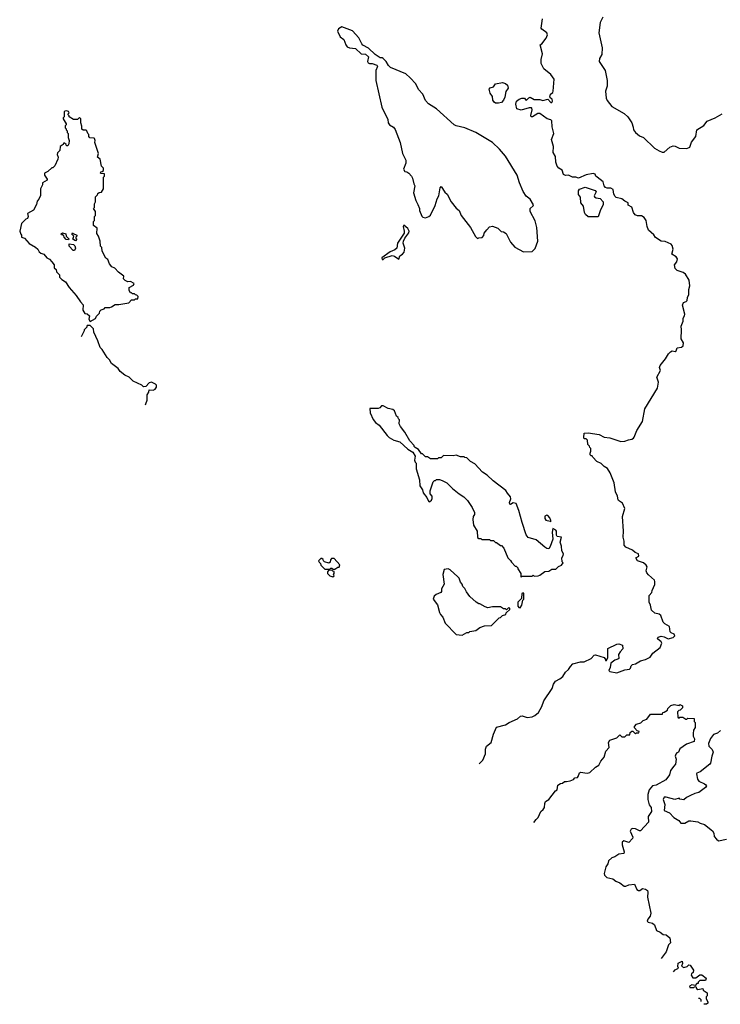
# Model space of a CAD drawing. Extents: x 1862350 to 2057294, y 212041 to 437318.
# Tile 6 of 256: x 1899210 to 1906314, y 274840 to 284820. Entities that reach past the tile are written whole.
import ezdxf

# ---------------------------------------------------------------- set-up
doc = ezdxf.new("R2010")
doc.units = 0

msp = doc.modelspace()

# ---------------------------------------------------------------- linework, layer by layer
at = {"layer": '0CON10XD'}
for points in [[(1903870, 277276.5), (1903907.5, 277315), (1903931.7, 277378.3), (1903932.5, 277425), (1903943, 277457), (1903990, 277495), (1904013, 277577), (1904045, 277650), (1904137, 277673), (1904173.3, 277696.7), (1904257, 277733), (1904288.3, 277761.7), (1904305, 277762.5), (1904355, 277747.5), (1904405, 277752.5), (1904433.6, 277766.4), (1904470.7, 277799.3), (1904505, 277860), (1904525, 277917.5), (1904608.3, 278041.7), (1904623.3, 278085), (1904642.5, 278115), (1904685, 278137.5), (1904716.4, 278163.6), (1904742.5, 278205), (1904775, 278232.5), (1904793.3, 278265), (1904818.8, 278291.2), (1904895, 278311.1), (1904935, 278310.6), (1905005, 278343.8), (1905035, 278377.5), (1905049.3, 278380.7), (1905136.1, 278356.1), (1905150, 278335), (1905150, 278325), (1905160, 278325), (1905172.5, 278355), (1905172.5, 278445), (1905265, 278490), (1905285, 278493.3), (1905320.5, 278480.5), (1905325.5, 278444.5), (1905297.4, 278412.6), (1905282.5, 278385), (1905283.3, 278345), (1905275, 278336.7), (1905245, 278328.8), (1905205, 278297.5), (1905197.1, 278255), (1905184.1, 278224.1), (1905194.3, 278214.3), (1905265, 278200), (1905345, 278230), (1905393.9, 278236.1), (1905403.9, 278246.1), (1905410.5, 278269.5), (1905424.1, 278285.9), (1905455, 278291.4), (1905505, 278321.4), (1905553.8, 278335), (1905602.2, 278357.8), (1905630.3, 278399.7), (1905702.4, 278457.6), (1905720.7, 278500.7), (1905715, 278512.5), (1905677.5, 278545), (1905685, 278562.5), (1905715, 278571.2), (1905745, 278566), (1905785, 278542.9), (1905835, 278559.6), (1905851.1, 278575), (1905845, 278593.3), (1905815, 278603.8), (1905806.2, 278615), (1905798.5, 278668.5), (1905750.6, 278695), (1905732.9, 278712.9), (1905710.5, 278780.5), (1905695, 278793.1), (1905651.5, 278805), (1905616, 278836), (1905607, 278885), (1905591.6, 278915), (1905592.6, 278985), (1905621.1, 279015), (1905622.1, 279035), (1905649.1, 279095), (1905650.8, 279125), (1905645, 279137.5), (1905585, 279193.5), (1905570, 279215), (1905563.5, 279235), (1905570.6, 279275), (1905561.4, 279291.4), (1905534.8, 279314.8), (1905474.5, 279335), (1905455.8, 279365), (1905488.4, 279381.6), (1905485.8, 279405), (1905450.8, 279420.8), (1905425, 279443.5), (1905356.2, 279475), (1905338, 279495), (1905337.5, 279535), (1905328, 279575), (1905332.9, 279635), (1905322.9, 279785), (1905344, 279865), (1905321.2, 279921.2), (1905282.5, 279945), (1905276.7, 279955), (1905271.7, 279991.7), (1905250, 280035), (1905238, 280125), (1905196.8, 280226.8), (1905169.7, 280269.7), (1905135, 280290), (1905105, 280321.4), (1905061.2, 280341.2), (1905020, 280385), (1905015, 280400), (1905005, 280400), (1904995, 280410), (1904992.5, 280425), (1905002.5, 280445), (1905000, 280475), (1904990, 280485), (1904988.3, 280498.3), (1904970, 280515), (1904967, 280557), (1904955, 280570), (1904935, 280570), (1904930, 280585), (1904935, 280630), (1904975, 280632.5), (1905085, 280614), (1905135, 280589.2), (1905195, 280580.8), (1905305, 280544), (1905345, 280546.7), (1905382.5, 280562.5), (1905415, 280567.5), (1905433, 280577), (1905440.7, 280589.3), (1905466.7, 280655), (1905525, 280747.5), (1905548, 280875), (1905675.6, 281085), (1905686.7, 281145), (1905670, 281195), (1905706.4, 281263.6), (1905697.5, 281295), (1905702.5, 281315), (1905758.3, 281381.7), (1905787, 281433), (1905807.5, 281455), (1905825, 281463.3), (1905855, 281457.1), (1905865.5, 281465), (1905876.1, 281493.9), (1905919.4, 281500.6), (1905936.1, 281515), (1905940, 281545), (1905918.2, 281585), (1905920.5, 281675), (1905915.6, 281715), (1905935.5, 281764.5), (1905935.7, 281795), (1905951.3, 281818.7), (1905953.9, 281835), (1905930, 281925), (1905942, 281955), (1905967.3, 281962.7), (1905977.2, 281972.8), (1905979.5, 282005), (1905994.9, 282035), (1905993, 282085), (1906005, 282122.5), (1905998.3, 282178.3), (1905961.5, 282241.5), (1905937.7, 282257.7), (1905875, 282277.4), (1905855, 282297.9), (1905850.8, 282335), (1905873.2, 282366.8), (1905879.6, 282395), (1905867.5, 282415), (1905823.1, 282443.1), (1905835.5, 282495), (1905825, 282530.5), (1905815, 282544), (1905755, 282572.9), (1905715, 282576.4), (1905655, 282611.8), (1905639.8, 282639.7), (1905587.3, 282687.3), (1905570.8, 282725), (1905563.2, 282785), (1905543, 282815), (1905515, 282832.8), (1905475, 282830.6), (1905451.7, 282841.7), (1905432.1, 282865), (1905415, 282920.9), (1905380.6, 282940.6), (1905380.8, 282965), (1905345, 282982.1), (1905315, 283005.4), (1905258.8, 283018.8), (1905247.1, 283027.1), (1905235, 283052.5), (1905227.7, 283097.7), (1905205, 283111.2), (1905165, 283113.8), (1905150.2, 283120.3), (1905137.7, 283135), (1905126.6, 283175), (1905065, 283223.6), (1905052.7, 283232.7), (1905045.2, 283255.2), (1905025, 283261.6), (1904955, 283247.3), (1904875, 283214.3), (1904850, 283225), (1904815, 283222.3), (1904775, 283242.8), (1904745, 283240.9), (1904725, 283250), (1904710, 283295), (1904675, 283316.7), (1904660, 283335), (1904645.8, 283375), (1904641.1, 283435), (1904619.8, 283475), (1904621.5, 283535), (1904601.2, 283605), (1904624.8, 283665.2), (1904609.4, 283735), (1904605.2, 283795.2), (1904595, 283805.4), (1904556.5, 283816.5), (1904485, 283870), (1904465, 283868.9), (1904408, 283835), (1904395, 283836), (1904391.7, 283848.3), (1904405.6, 283905.6), (1904404.1, 283924.1), (1904398.1, 283928.1), (1904375, 283927.5), (1904295, 283903.8), (1904250, 283915), (1904240, 283965), (1904248.5, 283995), (1904274.4, 284015), (1904300, 284025), (1904330, 284025), (1904345, 284000), (1904370.7, 284029.3), (1904385, 284033.3), (1904425, 284010.5), (1904485, 284010), (1904515, 283999.4), (1904566, 284016), (1904595, 283980), (1904605, 283980), (1904612.5, 283995), (1904607.5, 284015), (1904587, 284027), (1904586.2, 284036.2), (1904593.1, 284065), (1904615, 284083.3), (1904619.8, 284095), (1904627.5, 284217.5), (1904595, 284265.6), (1904523.1, 284323.1), (1904496.2, 284375), (1904495.9, 284415), (1904510, 284475), (1904486.7, 284565), (1904503.3, 284576.7), (1904548, 284632), (1904561.9, 284665), (1904555, 284688.2), (1904502.6, 284722.6), (1904497.5, 284735), (1904509.7, 284830.3)], [(1905122.9, 284845), (1905095, 284792.5), (1905083.4, 284686.6), (1905117.5, 284535), (1905113.7, 284466.3), (1905089.4, 284425), (1905087, 284397), (1905146, 284305), (1905166.6, 284205), (1905165.4, 284145), (1905150, 284095), (1905155.9, 284024.1), (1905165, 284000), (1905215, 283940.8), (1905340.3, 283870.3), (1905375.7, 283835), (1905415.8, 283775), (1905431.2, 283731.2), (1905432.5, 283705), (1905452.2, 283675), (1905495, 283644.2), (1905535.6, 283625.6), (1905645, 283519.2), (1905695, 283490), (1905725, 283476.2), (1905745, 283476.7), (1905801.7, 283528.3), (1905835, 283540), (1905855, 283536.7), (1905895, 283516.2), (1905975, 283513.8), (1906003.6, 283526.4), (1906020.3, 283579.7), (1906065, 283636.7), (1906076, 283705), (1906145, 283746.5), (1906179.1, 283790.9), (1906262.5, 283825), (1906334.2, 283865.8)], [(1904318.3, 282468.3), (1904405, 282470), (1904435, 282500), (1904462.5, 282575), (1904452.5, 282715), (1904435, 282780), (1904387.5, 282875), (1904387.5, 282905), (1904415, 282932.5), (1904420, 282945), (1904385, 283000), (1904345, 283030), (1904315, 283080), (1904276.7, 283165), (1904252.5, 283245), (1904135, 283437.5), (1904075, 283507.5), (1904002.5, 283575), (1903835, 283676.7), (1903723.9, 283723.9), (1903635, 283743.8), (1903615, 283753.8), (1903435.6, 283915.6), (1903355, 283966.2), (1903325, 284000), (1903298.8, 284065), (1903252.1, 284112.1), (1903225, 284170), (1903170.8, 284230.8), (1903125, 284270), (1902970, 284335), (1902948.8, 284355), (1902925, 284396.7), (1902895, 284426.7), (1902885, 284433.3), (1902863.9, 284433.9), (1902815, 284467.5), (1902745, 284532.5), (1902690.7, 284560.7), (1902677.5, 284575), (1902647.5, 284635), (1902585, 284707.5), (1902475, 284747.5), (1902442.3, 284727.7), (1902433.3, 284705), (1902460, 284645), (1902495, 284620), (1902516.2, 284565), (1902530, 284545), (1902555, 284534), (1902615, 284526.7), (1902673, 284473), (1902715, 284470), (1902747.5, 284445), (1902737.5, 284395), (1902743.6, 284383.6), (1902757, 284377), (1902785, 284376.7), (1902830, 284360), (1902837.5, 284345), (1902822.5, 284305), (1902820, 284205), (1902882.2, 283935), (1902943.3, 283806.7), (1902946.2, 283775), (1902960, 283755), (1903001.2, 283731.2), (1903015.7, 283705.7), (1903068, 283575), (1903092.5, 283465), (1903126, 283395), (1903126, 283365), (1903102.5, 283305), (1903115, 283280), (1903135, 283277.5), (1903154.1, 283264.1), (1903184.1, 283234.1), (1903193.3, 283215), (1903205.9, 283155.9), (1903216.2, 283135), (1903203.8, 283065), (1903226.1, 282986.1), (1903247.7, 282947.7), (1903263.8, 282905), (1903263.3, 282885), (1903287, 282827), (1903298.3, 282818.3), (1903325, 282812.5), (1903360, 282825), (1903375, 282840), (1903423.9, 282936.1), (1903443.8, 283005), (1903460, 283035), (1903473.6, 283116.4), (1903485, 283130), (1903520.7, 283070.7), (1903545, 283050), (1903583.9, 282973.9), (1903635, 282910), (1903666.1, 282886.1), (1903686.4, 282836.4), (1903780, 282715), (1903833, 282623), (1903851.7, 282601.7), (1903865, 282610), (1903898.3, 282611.7), (1903917, 282633), (1903920, 282655), (1903945, 282690), (1903975, 282720), (1904005, 282727.5), (1904057, 282707), (1904091.7, 282671.7), (1904115, 282670), (1904143, 282653), (1904187.5, 282565), (1904230, 282515), (1904318.3, 282468.3)], [(1904035, 283973.6), (1904019.4, 283985), (1904008.8, 284005), (1904002.5, 284042.5), (1903980, 284075), (1903970, 284115), (1903981.7, 284128.3), (1904015, 284140), (1904035, 284170), (1904105, 284182.5), (1904135, 284173.3), (1904155, 284156.7), (1904162, 284125), (1904137.6, 284092.4), (1904128.1, 284035), (1904115.8, 284005), (1904095, 283980), (1904065, 283974.6), (1904035, 283973.6)], [(1899925, 281760), (1899978.3, 281791.7), (1899990, 281815), (1900020, 281845), (1900023, 281867), (1900035, 281880), (1900065, 281890), (1900078.3, 281901.7), (1900125, 281902.5), (1900141.7, 281908.3), (1900178.3, 281931.7), (1900215, 281932.5), (1900315, 281950), (1900345, 281980), (1900375, 281980), (1900385, 281990), (1900408.3, 281991.7), (1900410, 282015), (1900398.3, 282028.3), (1900385, 282030), (1900375, 282040), (1900355, 282040), (1900345, 282050), (1900335, 282050), (1900320, 282075), (1900320, 282105), (1900365, 282130), (1900370, 282145), (1900335, 282166.7), (1900305, 282163.3), (1900280, 282175), (1900263, 282193), (1900265, 282220), (1900210.7, 282260.7), (1900175, 282300), (1900143.6, 282313.6), (1900120, 282345), (1900105, 282390), (1900083, 282403), (1900047.5, 282475), (1900041.7, 282511.7), (1900030, 282525), (1900027.5, 282575), (1900010, 282625), (1899993, 282653), (1899997, 282707), (1899960, 282735), (1899960, 282775), (1899970, 282785), (1899970, 282825), (1899980, 282835), (1899980, 282875), (1899960, 282905), (1899970, 282915), (1899970, 282955), (1899980, 282975), (1899980, 283025), (1900000, 283045), (1900001.7, 283058.3), (1900015, 283070), (1900038.3, 283071.7), (1900060, 283105), (1900060, 283225), (1900070, 283235), (1900068.3, 283258.3), (1900035, 283260), (1900030, 283265), (1900031.7, 283278.3), (1900045, 283280), (1900058.3, 283291.7), (1900060, 283315), (1900040, 283335), (1900027.5, 283405), (1900000, 283425), (1900007.5, 283465), (1899977.5, 283555), (1899972.5, 283575), (1899976.7, 283595), (1899970, 283615), (1899965, 283620), (1899921.7, 283621.7), (1899910, 283635), (1899910, 283655), (1899900, 283665), (1899890, 283695), (1899885, 283700), (1899855, 283700), (1899841.7, 283711.7), (1899841.7, 283741.7), (1899830, 283775), (1899830, 283815), (1899815, 283830), (1899795, 283810), (1899755, 283810), (1899710, 283835), (1899710, 283845), (1899700, 283855), (1899700, 283865), (1899710, 283875), (1899705, 283890), (1899685, 283897.5), (1899668.3, 283891.7), (1899660, 283885), (1899660, 283835), (1899650, 283825), (1899650, 283815), (1899680, 283765), (1899680, 283755), (1899670, 283745), (1899670, 283725), (1899680, 283715), (1899680, 283705), (1899690, 283695), (1899690, 283675), (1899700, 283665), (1899700, 283625), (1899712.5, 283595), (1899707, 283563), (1899698.3, 283541.7), (1899685, 283540), (1899680, 283555), (1899665, 283570), (1899655, 283570), (1899650, 283555), (1899620, 283535), (1899617, 283493), (1899595, 283470), (1899590, 283455), (1899600, 283425), (1899597.5, 283405), (1899565, 283340), (1899545, 283320), (1899535, 283320), (1899495, 283280), (1899460, 283265), (1899462.5, 283245), (1899490, 283205), (1899490, 283195), (1899443, 283167), (1899442.5, 283145), (1899422.5, 283105), (1899421.7, 283038.3), (1899405, 283000), (1899388.3, 282981.7), (1899381.7, 282948.3), (1899349.3, 282890.7), (1899290, 282855), (1899297.5, 282825), (1899290, 282805), (1899271.7, 282798.3), (1899230, 282755), (1899210, 282675), (1899220, 282645), (1899230, 282635), (1899230, 282615), (1899260, 282605), (1899305, 282552.5), (1899370, 282515), (1899393, 282493), (1899407, 282467), (1899423.9, 282453.9), (1899455, 282442.5), (1899485, 282407.5), (1899513, 282393), (1899537.5, 282365), (1899560, 282335), (1899560, 282305), (1899578.3, 282288.3), (1899582.5, 282265), (1899612.5, 282235), (1899615, 282210), (1899637.5, 282185), (1899675, 282162.5), (1899712.5, 282105), (1899782.5, 282025), (1899825, 281960), (1899855, 281930), (1899850, 281875), (1899871.7, 281841.7), (1899895, 281840), (1899918.3, 281818.3), (1899912.5, 281785), (1899925, 281760)], [(1905075, 282820.8), (1904975, 282822.5), (1904947.5, 282845), (1904937.5, 282865), (1904925, 282930), (1904900, 282965), (1904895, 283020), (1904877, 283047), (1904876.7, 283085), (1904886.2, 283103.8), (1904945, 283122.9), (1905045, 283088), (1905054, 283075), (1905033.9, 283036.1), (1905037.3, 283025), (1905055, 283014.1), (1905095, 283007.5), (1905126.9, 282975), (1905127.5, 282945), (1905098.9, 282891.1), (1905075, 282820.8)], [(1902895, 282390), (1902912.5, 282407.5), (1902985, 282431.1), (1903011.9, 282421.9), (1903055, 282393.8), (1903064, 282425), (1903092.9, 282445), (1903106.7, 282465), (1903114.2, 282505), (1903098, 282555), (1903100, 282575), (1903113.4, 282606.6), (1903155, 282661.2), (1903159.4, 282675), (1903144.3, 282705), (1903105, 282738.8), (1903099.2, 282725), (1903109.4, 282675), (1903107.5, 282655), (1903041.9, 282555), (1903035.5, 282504.5), (1903015, 282488), (1902965, 282466.2), (1902883.3, 282405), (1902885, 282390), (1902895, 282390)], [(1899705, 282590), (1899681.7, 282591.7), (1899660, 282615), (1899658.3, 282628.3), (1899645, 282640), (1899635, 282640), (1899631.7, 282648.3), (1899645, 282660), (1899678.3, 282648.3), (1899680, 282625), (1899708.3, 282598.3), (1899705, 282590)], [(1899775, 282580), (1899750, 282595), (1899760, 282625), (1899740, 282645), (1899745, 282660), (1899751.7, 282651.7), (1899790, 282635), (1899790, 282625), (1899780, 282615), (1899780, 282605), (1899790, 282595), (1899775, 282580)], [(1899765, 282480), (1899751.7, 282481.7), (1899710, 282525), (1899711.7, 282548.3), (1899755, 282540), (1899768.3, 282528.3), (1899777.5, 282505), (1899765, 282480)], [(1900486.9, 280917.6), (1900487.5, 280925), (1900502.5, 280965), (1900503, 281017), (1900520, 281045), (1900521.7, 281068.3), (1900565, 281066.2), (1900585, 281073.8), (1900598.8, 281095), (1900596.7, 281115), (1900586.1, 281126.1), (1900545, 281146.2), (1900521.7, 281138.3), (1900488.3, 281101.7), (1900465, 281100), (1900450, 281115), (1900360, 281155), (1900320, 281195), (1900275, 281217.5), (1900227.5, 281255), (1900207.5, 281285), (1900140, 281335), (1900120.7, 281370.7), (1900096.4, 281396.4), (1900046.1, 281476.1), (1900026.4, 281496.4), (1900003.8, 281565), (1899963, 281653), (1899957, 281687), (1899925, 281720), (1899895, 281720), (1899890, 281715), (1899890, 281705), (1899863, 281677), (1899862.5, 281665), (1899833.5, 281606.9)], [(1904295, 279170), (1904305, 279180), (1904405, 279180), (1904415, 279190), (1904425, 279180), (1904467, 279183), (1904485, 279190), (1904533, 279227), (1904575, 279230), (1904605, 279250), (1904645, 279250), (1904671.7, 279278.3), (1904705, 279290), (1904720, 279315), (1904710, 279325), (1904707.5, 279365), (1904721.7, 279388.3), (1904722.5, 279405), (1904707.5, 279435), (1904703.8, 279485), (1904691.4, 279525), (1904703.8, 279575), (1904661.1, 279581.1), (1904653.3, 279595), (1904652.7, 279635), (1904645, 279646.2), (1904615, 279662.5), (1904610, 279625), (1904616.2, 279555), (1904589.5, 279480.5), (1904575, 279457.5), (1904555, 279460), (1904535, 279473.3), (1904445, 279546.7), (1904365, 279572.5), (1904345, 279600), (1904303.3, 279725), (1904272.5, 279845), (1904243.3, 279915), (1904215, 279924), (1904185, 279907.5), (1904180, 279910), (1904177.5, 279925), (1904190, 279965), (1904187.5, 279985), (1904155, 280020), (1904139.3, 280049.3), (1904010, 280145), (1903950, 280205), (1903903.6, 280233.6), (1903825, 280317.5), (1903781.7, 280341.7), (1903745, 280380), (1903723, 280383), (1903715, 280390), (1903678.3, 280388.3), (1903635, 280407.5), (1903605, 280400), (1903508.3, 280401.7), (1903485, 280380), (1903455, 280380), (1903445, 280370), (1903375, 280370), (1903345, 280390), (1903325, 280390), (1903295, 280420), (1903285, 280420), (1903255, 280462.5), (1903220, 280485), (1903210, 280495), (1903210, 280505), (1903165, 280550), (1903115, 280640), (1903072.5, 280695), (1903057.5, 280725), (1903060, 280765), (1903050, 280775), (1903048.3, 280788.3), (1903031.7, 280801.7), (1903010, 280855), (1902995, 280870), (1902945, 280877.5), (1902895, 280907.5), (1902880, 280905), (1902860, 280885), (1902845, 280880), (1902761.7, 280878.3), (1902763.3, 280835), (1902795, 280767.5), (1902818.3, 280738.3), (1902855, 280710), (1902936.7, 280605), (1902955, 280586.7), (1903005, 280557.5), (1903065, 280540), (1903145, 280467.5), (1903196.2, 280436.2), (1903220, 280395), (1903213, 280357), (1903220, 280335), (1903230, 280325), (1903228.3, 280268.3), (1903263.3, 280155), (1903266.1, 280096.1), (1903293.3, 280053.3), (1903300, 280025), (1903338.3, 279978.3), (1903355, 279940), (1903363, 279933), (1903370, 279935), (1903385, 279950), (1903391.7, 279968.3), (1903391.7, 279991.7), (1903372.5, 280015), (1903372.5, 280045), (1903402.5, 280135), (1903415, 280150), (1903425, 280150), (1903435, 280160), (1903465, 280160), (1903495, 280150), (1903540, 280125), (1903597, 280067), (1903665, 280012.5), (1903712.5, 279985), (1903750, 279945), (1903797.5, 279875), (1903820, 279825), (1903822.5, 279805), (1903807.5, 279785), (1903803.3, 279755), (1903812.5, 279695), (1903850, 279635), (1903851.7, 279571.7), (1903865, 279560), (1903885, 279560), (1903895, 279550), (1903975, 279550), (1903985, 279540), (1904015, 279540), (1904035, 279520), (1904045, 279520), (1904085, 279490), (1904095, 279490), (1904120, 279465), (1904160, 279365), (1904185, 279340), (1904195, 279320), (1904235, 279280), (1904245, 279280), (1904260, 279265), (1904260, 279255), (1904290, 279205), (1904290, 279175), (1904295, 279170)], [(1904595, 279730), (1904596, 279745), (1904585, 279770), (1904565, 279794), (1904555, 279798.9), (1904535, 279789.1), (1904534.7, 279765), (1904545, 279748.6), (1904587.5, 279737.5), (1904595, 279730)], [(1902405, 279250), (1902435, 279270), (1902448.3, 279271.7), (1902457.5, 279295), (1902397, 279357), (1902371.7, 279358.3), (1902360, 279345), (1902358.3, 279321.7), (1902345, 279310), (1902300, 279325), (1902290, 279335), (1902288.3, 279348.3), (1902275, 279360), (1902261.7, 279358.3), (1902240, 279335), (1902245, 279320), (1902258.3, 279308.3), (1902261.7, 279291.7), (1902305, 279250), (1902355, 279250), (1902365, 279260), (1902375, 279260), (1902385, 279250), (1902405, 279250)], [(1903695, 278582.5), (1903745, 278610), (1903765, 278610), (1903775, 278620), (1903835, 278630), (1903875, 278660), (1903923, 278677), (1903995, 278680), (1904071.7, 278758.3), (1904085, 278760), (1904105, 278780), (1904138.3, 278791.7), (1904141.7, 278808.3), (1904178.3, 278841.7), (1904180, 278855), (1904165, 278860), (1904145, 278840), (1904135, 278850), (1904115, 278850), (1904085, 278870), (1904005, 278870), (1903955, 278860), (1903928.3, 278868.3), (1903875, 278900), (1903865, 278900), (1903840, 278915), (1903772.5, 278975), (1903739.3, 279019.3), (1903722.5, 279055), (1903702.5, 279075), (1903695, 279100), (1903678.3, 279118.3), (1903665, 279160), (1903653, 279173), (1903575, 279242.5), (1903555, 279252.5), (1903515, 279246.7), (1903500, 279195), (1903513, 279097), (1903488.3, 279051.7), (1903487.5, 279025), (1903480, 279015), (1903432.5, 278995), (1903413.9, 278976.1), (1903403.3, 278945), (1903445, 278890), (1903465, 278810), (1903475, 278790), (1903500, 278765), (1903523.6, 278703.6), (1903635, 278590), (1903695, 278582.5)], [(1902385, 279172.5), (1902397.5, 279182.5), (1902392.5, 279197.5), (1902400, 279205), (1902398.3, 279228.3), (1902385, 279230), (1902375, 279240), (1902341.7, 279238.3), (1902330, 279225), (1902330, 279205), (1902355, 279183.3), (1902385, 279172.5)], [(1904285, 278860), (1904300, 278885), (1904310, 278935), (1904320, 278945), (1904320, 279005), (1904315, 279010), (1904300, 279005), (1904298.3, 278951.7), (1904260, 278915), (1904260, 278875), (1904271.7, 278861.7), (1904285, 278860)], [(1904423.6, 276681.8), (1904445, 276712.5), (1904467.5, 276735), (1904492.5, 276795), (1904517.5, 276815), (1904530, 276835), (1904533.3, 276875), (1904542.5, 276895), (1904575, 276917.5), (1904642.5, 277005), (1904660, 277015), (1904665, 277060), (1904695, 277077.5), (1904715, 277080), (1904735, 277100), (1904755, 277097.5), (1904790, 277105), (1904825, 277120), (1904840, 277135), (1904865, 277140), (1904872.5, 277147.5), (1904885, 277187.5), (1904895, 277192.5), (1904965, 277183.3), (1904991.7, 277188.3), (1905047, 277243), (1905082.5, 277265), (1905103.9, 277306.1), (1905137.5, 277345), (1905153, 277407), (1905187, 277443), (1905180, 277495), (1905195, 277517.5), (1905265, 277540), (1905295, 277570), (1905315, 277550), (1905345, 277550), (1905365, 277570), (1905395, 277570), (1905400, 277595), (1905415, 277610), (1905428.3, 277608.3), (1905455, 277580), (1905465, 277590), (1905488.3, 277591.7), (1905490, 277605), (1905471.7, 277611.7), (1905443, 277643), (1905443, 277657), (1905465, 277680), (1905507, 277693), (1905531.7, 277718.3), (1905568.3, 277731.7), (1905605, 277780), (1905728.3, 277781.7), (1905731.7, 277798.3), (1905745, 277800), (1905778.3, 277821.7), (1905781.7, 277838.3), (1905811.7, 277868.3), (1905845, 277877.5), (1905895, 277870), (1905905, 277880), (1905930, 277865), (1905930, 277845), (1905908.3, 277821.7), (1905891.7, 277818.3), (1905880, 277805), (1905881.7, 277751.7), (1905895, 277740), (1905905, 277750), (1905935, 277750), (1905965, 277730), (1905975, 277730), (1905985, 277740), (1906048.3, 277738.3), (1906050, 277705), (1906060, 277695), (1906060, 277645), (1906043, 277617), (1906037.5, 277585), (1906038.3, 277558.3), (1906051.7, 277531.7), (1906050, 277505), (1905971.7, 277478.3), (1905901.7, 277428.3), (1905890, 277395), (1905871.7, 277388.3), (1905862.5, 277375), (1905856.7, 277355), (1905865.6, 277325), (1905860.8, 277275), (1905843.8, 277255), (1905810, 277210), (1905798, 277165), (1905762.5, 277115), (1905665, 277062.5), (1905626.4, 277053.6), (1905592.5, 277015), (1905580, 276965), (1905577.5, 276915), (1905592.3, 276862.3), (1905611.2, 276835), (1905617.1, 276795), (1905582.9, 276745), (1905586, 276685), (1905505, 276596.7), (1905495, 276596.7), (1905455, 276619.2), (1905425, 276622.5), (1905408.8, 276615), (1905401.4, 276595), (1905425.8, 276535), (1905425, 276520), (1905385, 276480.8), (1905335, 276498), (1905319.4, 276485), (1905318.9, 276455), (1905338, 276385), (1905335, 276370), (1905285, 276360.6), (1905245, 276333.3), (1905214.4, 276325.6), (1905181.2, 276295), (1905173.8, 276265), (1905153.6, 276233.6), (1905136.4, 276165), (1905138.2, 276148.2), (1905163.8, 276123.8), (1905225, 276112.2), (1905255, 276089.4), (1905295, 276072.9), (1905337.9, 276037.9), (1905355, 276038.2), (1905385, 276050.4), (1905445, 276056.2), (1905468.9, 276005), (1905485, 275992.5), (1905496.9, 275993.1), (1905525, 276014), (1905555, 276006.2), (1905573.9, 275993.9), (1905580, 275975), (1905576.2, 275925), (1905608.8, 275765), (1905604, 275735), (1905577.7, 275702.3), (1905572.3, 275682.3), (1905582.7, 275672.7), (1905625, 275664), (1905647, 275647), (1905667, 275587), (1905705, 275572.5), (1905735, 275547.5), (1905765, 275543.3), (1905803.6, 275513.6), (1905807, 275463), (1905788.3, 275441.7), (1905765, 275372.5), (1905713.1, 275305.1)], [(1906314.2, 277615.8), (1906285, 277587.8), (1906245, 277575.5), (1906215.2, 277535), (1906192.9, 277485), (1906197.2, 277457.2), (1906232.5, 277422.5), (1906242, 277395), (1906227.5, 277355), (1906213.8, 277285), (1906207.1, 277272.9), (1906110, 277195), (1906076.1, 277183.9), (1906072.3, 277177.7), (1906083.5, 277123.5), (1906095, 277102), (1906155, 277076.2), (1906166.7, 277065), (1906172.5, 277055), (1906163, 277037), (1906095, 276987.5), (1906055, 276976.7), (1906010, 276955), (1905970, 276935), (1905945, 276913.3), (1905905, 276920), (1905895, 276930), (1905854, 276916), (1905765, 276940), (1905745, 276938.8), (1905733.5, 276915), (1905750.2, 276865), (1905745, 276804.5), (1905799.6, 276779.6), (1905843.5, 276733.5), (1905892, 276702), (1905915, 276675.7), (1905954.2, 276675.8), (1905995, 276698.8), (1906015, 276701.2), (1906085, 276688.8), (1906110, 276675), (1906155, 276662.5), (1906235, 276600), (1906247.5, 276575), (1906251.7, 276541.7), (1906273.6, 276513.6), (1906295, 276497.5), (1906375, 276513.8)], [(1905840.5, 275168.9), (1905855, 275190), (1905890, 275205), (1905883.3, 275223.3), (1905885, 275257.5), (1905927.5, 275277.5), (1905930, 275255), (1905920, 275225), (1905945, 275212.5), (1905978.3, 275221.7), (1905995, 275240), (1906008.3, 275238.3), (1906042.5, 275185), (1906037, 275163), (1906021.7, 275148.3), (1906017.5, 275135), (1906035, 275110), (1906065, 275110), (1906105, 275137.5), (1906125, 275137.5), (1906170, 275105), (1906165, 275080), (1906105, 275080), (1906090, 275065), (1906088.3, 275051.7), (1906075, 275050), (1906058.3, 275031.7), (1906025, 275036.7), (1906000, 275025), (1906005, 275010), (1906045, 275010), (1906051.7, 275018.3), (1906065, 275020), (1906071.7, 275001.7), (1906085, 274990), (1906135, 275000), (1906140, 274985), (1906180, 274955), (1906180, 274925), (1906170, 274915), (1906170, 274895), (1906187.5, 274865), (1906187, 274853), (1906175, 274840), (1906148, 274840)], [(1906121.2, 274868.7), (1906120, 274885), (1906105, 274900), (1906091.9, 274900)]]:
    msp.add_lwpolyline(points, dxfattribs=at)

doc.saveas('drawing.dxf')
